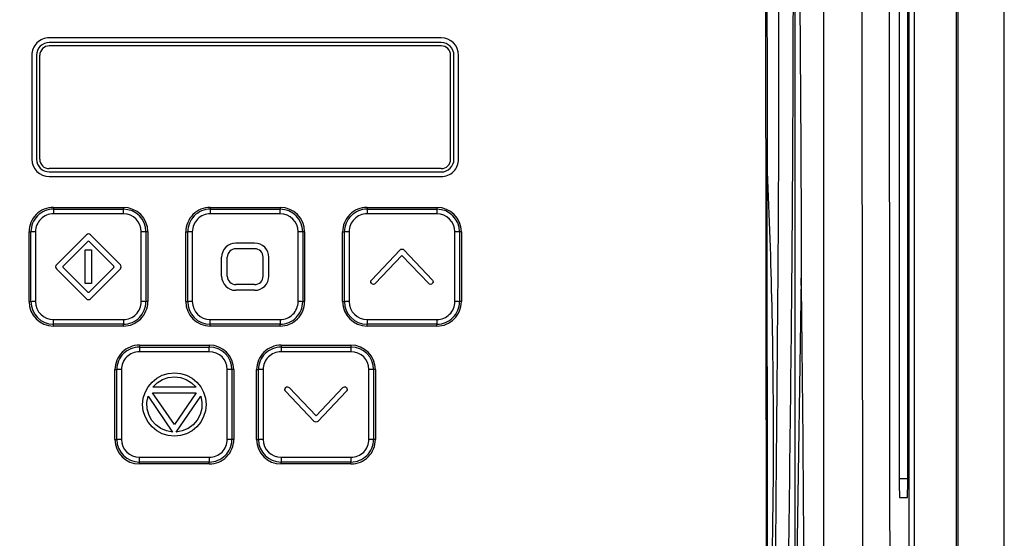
# Model space of a CAD drawing. Header units: millimetres. Extents: x 15358 to 16483, y 10132 to 11382.
# Tile 106 of 166: x 16017 to 16121, y 10762 to 10817. Entities that reach past the tile are written whole.
import ezdxf

# ---------------------------------------------------------------- set-up
doc = ezdxf.new("R2010")
doc.units = ezdxf.units.MM

msp = doc.modelspace()

# ---------------------------------------------------------------- linework, layer by layer
at = {"color": 7, "linetype": 'Continuous', "lineweight": 25}
for p, q in [((16116.38, 10899.65), (16116.38, 10589.56)), ((16121.3, 10589.56), (16121.3, 10899.56)), ((16111.24, 10752.63), (16111.24, 10861.59)), ((16111.74, 10861.59), (16111.74, 10752.63)), ((16116.25, 10752.25), (16116.25, 10861.96)), ((16099.11, 10844.83), (16099.11, 10747.48)), ((16110.18, 10845.61), (16110.18, 10768.61)), ((16111.07, 10768.61), (16111.07, 10845.61)), ((16095.99, 10844.08), (16096.08, 10748.27)), ((16061.67, 10815.3), (16020.17, 10815.3)), ((16061.67, 10814.8), (16020.17, 10814.8)), ((16061.67, 10814.8), (16020.17, 10814.8)), ((16020.17, 10814.8), (16020.17, 10814.8)), ((16061.67, 10814.8), (16061.67, 10814.8)), ((16061.67, 10814.45), (16020.17, 10814.45)), ((16020.17, 10814.45), (16020.17, 10814.44)), ((16061.67, 10814.44), (16020.17, 10814.44)), ((16061.67, 10814.44), (16061.67, 10814.45)), ((16018.32, 10813.45), (16018.32, 10802.45)), ((16018.82, 10813.45), (16018.82, 10802.45)), ((16019.17, 10802.45), (16019.17, 10813.45)), ((16062.67, 10802.45), (16062.67, 10813.45)), ((16063.02, 10802.45), (16063.02, 10813.45)), ((16063.52, 10802.45), (16063.52, 10813.45)), ((16018.32, 10802.45), (16018.32, 10802.45)), ((16018.82, 10802.45), (16018.82, 10802.45)), ((16019.17, 10802.45), (16019.17, 10802.45)), ((16062.67, 10802.45), (16062.67, 10802.45)), ((16063.02, 10802.45), (16063.02, 10802.45)), ((16063.52, 10802.45), (16063.52, 10802.45)), ((16061.67, 10801.45), (16020.17, 10801.45)), ((16020.17, 10801.1), (16061.67, 10801.1)), ((16096.23, 10748.74), (16096.18, 10801.13)), ((16020.17, 10800.6), (16061.67, 10800.6)), ((16020.17, 10800.6), (16061.67, 10800.6)), ((16020.17, 10800.6), (16020.17, 10800.6)), ((16061.67, 10800.6), (16061.67, 10800.6)), ((16020.62, 10797.34), (16028.02, 10797.34)), ((16020.62, 10797.34), (16020.62, 10797.15)), ((16020.62, 10797.15), (16020.62, 10796.66)), ((16020.62, 10797.15), (16028.02, 10797.15)), ((16028.02, 10797.34), (16028.02, 10797.15)), ((16028.02, 10796.66), (16028.02, 10797.15)), ((16037.22, 10797.34), (16044.62, 10797.34)), ((16037.22, 10797.34), (16037.22, 10797.15)), ((16037.22, 10797.15), (16037.22, 10796.66)), ((16037.22, 10797.15), (16044.62, 10797.15)), ((16044.62, 10797.34), (16044.62, 10797.15)), ((16044.62, 10796.66), (16044.62, 10797.15)), ((16053.82, 10797.34), (16061.22, 10797.34)), ((16053.82, 10797.34), (16053.82, 10797.15)), ((16053.82, 10797.15), (16053.82, 10796.66)), ((16053.82, 10797.15), (16061.22, 10797.15)), ((16061.22, 10797.34), (16061.22, 10797.15)), ((16061.22, 10797.15), (16061.22, 10796.66)), ((16028.02, 10796.66), (16020.62, 10796.66)), ((16044.62, 10796.66), (16037.22, 10796.66)), ((16061.22, 10796.66), (16053.82, 10796.66)), ((16018.03, 10794.75), (16018.23, 10794.76)), ((16018.03, 10787.36), (16018.03, 10794.75)), ((16018.23, 10787.36), (16018.23, 10794.76)), ((16018.72, 10794.76), (16018.72, 10787.36)), ((16020.93, 10791.27), (16024.11, 10794.45)), ((16024.25, 10793.74), (16021.63, 10791.13)), ((16024.25, 10793.74), (16021.63, 10791.13)), ((16024.25, 10793.74), (16024.25, 10793.74)), ((16027, 10791.13), (16024.39, 10793.74)), ((16027, 10791.13), (16024.39, 10793.74)), ((16024.39, 10793.74), (16024.39, 10793.74)), ((16024.53, 10794.45), (16027.71, 10791.27)), ((16029.92, 10787.36), (16029.92, 10794.76)), ((16030.41, 10794.76), (16030.41, 10787.36)), ((16030.61, 10794.75), (16030.41, 10794.76)), ((16030.61, 10794.75), (16030.61, 10787.36)), ((16034.63, 10794.75), (16034.83, 10794.76)), ((16034.63, 10787.36), (16034.63, 10794.75)), ((16034.83, 10787.36), (16034.83, 10794.76)), ((16035.32, 10794.76), (16035.32, 10787.36)), ((16046.52, 10787.36), (16046.52, 10794.76)), ((16047.01, 10794.76), (16047.01, 10787.36)), ((16047.21, 10794.75), (16047.01, 10794.76)), ((16047.21, 10794.75), (16047.21, 10787.36)), ((16051.23, 10794.75), (16051.43, 10794.76)), ((16051.23, 10787.36), (16051.23, 10794.75)), ((16051.43, 10787.36), (16051.43, 10794.76)), ((16051.92, 10794.76), (16051.92, 10787.36)), ((16063.12, 10787.36), (16063.12, 10794.76)), ((16063.61, 10794.76), (16063.61, 10787.36)), ((16063.81, 10794.75), (16063.61, 10794.76)), ((16063.81, 10794.75), (16063.81, 10787.36)), ((16023.99, 10789.29), (16023.99, 10792.83)), ((16023.99, 10792.83), (16024.65, 10792.83)), ((16024.65, 10792.83), (16024.64, 10789.29)), ((16024.65, 10792.83), (16024.64, 10789.29)), ((16024.65, 10792.83), (16024.65, 10792.83)), ((16041.92, 10793.56), (16039.92, 10793.56)), ((16041.92, 10792.96), (16039.92, 10792.96)), ((16041.92, 10792.96), (16039.92, 10792.96)), ((16039.92, 10792.96), (16039.92, 10792.96)), ((16041.92, 10792.96), (16041.92, 10792.96)), ((16054.29, 10789.65), (16057.32, 10792.85)), ((16057.72, 10792.85), (16060.74, 10789.65)), ((16038.42, 10790.06), (16038.42, 10792.06)), ((16039.02, 10790.06), (16039.02, 10792.06)), ((16042.82, 10790.06), (16042.82, 10792.06)), ((16043.42, 10790.06), (16043.42, 10792.06)), ((16057.52, 10792.26), (16054.69, 10789.28)), ((16057.52, 10792.26), (16054.69, 10789.28)), ((16060.35, 10789.28), (16057.52, 10792.26)), ((16060.35, 10789.28), (16057.52, 10792.26)), ((16057.52, 10792.26), (16057.52, 10792.26)), ((16020.84, 10791.06), (16020.84, 10791.06)), ((16024.1, 10787.67), (16020.93, 10790.85)), ((16024.1, 10787.67), (16020.93, 10790.85)), ((16020.93, 10790.85), (16020.93, 10790.85)), ((16021.63, 10791.13), (16021.63, 10791.13)), ((16021.63, 10790.99), (16024.24, 10788.38)), ((16024.38, 10788.38), (16027, 10790.99)), ((16027.71, 10790.84), (16024.53, 10787.67)), ((16027.71, 10790.84), (16024.53, 10787.67)), ((16027, 10791.13), (16027, 10791.13)), ((16027.71, 10790.84), (16027.71, 10790.84)), ((16027.79, 10791.06), (16027.79, 10791.06)), ((16038.42, 10790.06), (16038.42, 10790.06)), ((16039.02, 10790.06), (16039.02, 10790.06)), ((16042.82, 10790.06), (16042.82, 10790.06)), ((16043.42, 10790.06), (16043.42, 10790.06)), ((16099.8, 10789.84), (16099.11, 10747.48)), ((16024.64, 10789.29), (16023.99, 10789.29)), ((16023.99, 10789.29), (16023.99, 10789.29)), ((16024.64, 10789.29), (16023.99, 10789.29)), ((16024.64, 10789.29), (16024.64, 10789.29)), ((16041.92, 10789.16), (16039.92, 10789.16)), ((16041.92, 10788.56), (16039.92, 10788.56)), ((16041.92, 10788.56), (16039.92, 10788.56)), ((16039.92, 10788.56), (16039.92, 10788.56)), ((16041.92, 10788.56), (16041.92, 10788.56)), ((16054.31, 10789.27), (16054.31, 10789.27)), ((16054.49, 10789.19), (16054.49, 10789.19)), ((16054.69, 10789.28), (16054.69, 10789.28)), ((16060.35, 10789.28), (16060.35, 10789.28)), ((16060.73, 10789.27), (16060.73, 10789.27)), ((16024.1, 10787.67), (16024.1, 10787.67)), ((16024.53, 10787.67), (16024.53, 10787.67)), ((16018.03, 10787.36), (16018.23, 10787.36)), ((16030.61, 10787.36), (16030.41, 10787.36)), ((16034.63, 10787.36), (16034.83, 10787.36)), ((16047.21, 10787.36), (16047.01, 10787.36)), ((16051.23, 10787.36), (16051.43, 10787.36)), ((16063.81, 10787.36), (16063.61, 10787.36)), ((16020.62, 10785.47), (16028.02, 10785.47)), ((16020.62, 10784.97), (16020.62, 10785.47)), ((16028.02, 10785.47), (16028.02, 10784.97)), ((16037.22, 10784.97), (16037.22, 10785.47)), ((16037.22, 10785.47), (16044.62, 10785.47)), ((16044.62, 10785.47), (16044.62, 10784.97)), ((16053.82, 10785.47), (16061.22, 10785.47)), ((16053.82, 10785.47), (16053.82, 10784.97)), ((16061.22, 10785.47), (16061.22, 10784.97)), ((16028.02, 10784.97), (16020.62, 10784.97)), ((16020.62, 10784.77), (16020.62, 10784.97)), ((16028.02, 10784.77), (16020.62, 10784.77)), ((16028.02, 10784.77), (16028.02, 10784.97)), ((16044.62, 10784.97), (16037.22, 10784.97)), ((16037.22, 10784.77), (16037.22, 10784.97)), ((16044.62, 10784.77), (16037.22, 10784.77)), ((16044.62, 10784.77), (16044.62, 10784.97)), ((16061.22, 10784.97), (16053.82, 10784.97)), ((16053.82, 10784.77), (16053.82, 10784.97)), ((16061.22, 10784.77), (16053.82, 10784.77)), ((16061.22, 10784.77), (16061.22, 10784.97)), ((16029.72, 10782.74), (16037.12, 10782.74)), ((16029.72, 10782.74), (16029.72, 10782.55)), ((16029.72, 10782.55), (16029.72, 10782.06)), ((16029.72, 10782.55), (16037.12, 10782.55)), ((16037.12, 10782.74), (16037.12, 10782.55)), ((16037.12, 10782.06), (16037.12, 10782.55)), ((16044.72, 10782.74), (16052.12, 10782.74)), ((16044.72, 10782.74), (16044.72, 10782.55)), ((16044.72, 10782.55), (16044.72, 10782.06)), ((16044.72, 10782.55), (16052.12, 10782.55)), ((16052.12, 10782.74), (16052.12, 10782.55)), ((16052.12, 10782.55), (16052.12, 10782.06)), ((16037.12, 10782.06), (16029.72, 10782.06)), ((16052.12, 10782.06), (16044.72, 10782.06)), ((16027.13, 10772.76), (16027.13, 10780.16)), ((16027.13, 10780.16), (16027.33, 10780.16)), ((16027.33, 10772.76), (16027.33, 10780.16)), ((16027.82, 10780.16), (16027.82, 10772.77)), ((16031.05, 10778.84), (16031.55, 10779.25)), ((16031.55, 10779.25), (16032.13, 10779.56)), ((16032.13, 10779.56), (16032.76, 10779.76)), ((16032.16, 10779.1), (16032.77, 10779.31)), ((16032.16, 10779.1), (16032.77, 10779.31)), ((16032.76, 10779.76), (16033.42, 10779.82)), ((16032.77, 10779.31), (16033.42, 10779.39)), ((16032.77, 10779.31), (16033.42, 10779.39)), ((16032.77, 10779.31), (16032.77, 10779.31)), ((16033.42, 10779.82), (16034.08, 10779.76)), ((16033.42, 10779.39), (16034.07, 10779.31)), ((16033.42, 10779.39), (16034.07, 10779.31)), ((16033.42, 10779.39), (16033.42, 10779.39)), ((16034.07, 10779.31), (16034.68, 10779.1)), ((16034.07, 10779.31), (16034.68, 10779.1)), ((16034.07, 10779.31), (16034.07, 10779.31)), ((16034.08, 10779.76), (16034.71, 10779.57)), ((16034.71, 10779.57), (16035.29, 10779.26)), ((16035.29, 10779.26), (16035.79, 10778.84)), ((16039.02, 10772.77), (16039.02, 10780.16)), ((16039.51, 10780.16), (16039.51, 10772.76)), ((16039.71, 10780.16), (16039.51, 10780.16)), ((16039.71, 10780.16), (16039.71, 10772.76)), ((16042.13, 10772.76), (16042.13, 10780.16)), ((16042.13, 10780.16), (16042.33, 10780.16)), ((16042.33, 10772.76), (16042.33, 10780.16)), ((16042.82, 10780.16), (16042.82, 10772.77)), ((16054.02, 10772.77), (16054.02, 10780.16)), ((16054.51, 10780.16), (16054.51, 10772.76)), ((16054.71, 10780.16), (16054.51, 10780.16)), ((16054.71, 10780.16), (16054.71, 10772.76)), ((16030.32, 10777.75), (16030.63, 10778.33)), ((16030.63, 10778.33), (16031.05, 10778.84)), ((16031.14, 10778.29), (16031.61, 10778.75)), ((16031.14, 10778.29), (16031.61, 10778.75)), ((16035.71, 10778.29), (16031.14, 10778.29)), ((16031.61, 10778.75), (16032.16, 10779.1)), ((16031.61, 10778.75), (16032.16, 10779.1)), ((16031.61, 10778.75), (16031.61, 10778.75)), ((16032.16, 10779.1), (16032.16, 10779.1)), ((16034.68, 10779.1), (16035.24, 10778.75)), ((16034.68, 10779.1), (16034.68, 10779.1)), ((16034.68, 10779.1), (16035.24, 10778.75)), ((16035.24, 10778.75), (16035.71, 10778.29)), ((16035.24, 10778.75), (16035.24, 10778.75)), ((16035.24, 10778.75), (16035.71, 10778.29)), ((16035.79, 10778.84), (16036.21, 10778.33)), ((16036.21, 10778.33), (16036.52, 10777.76)), ((16045.59, 10778.25), (16048.42, 10775.26)), ((16048.42, 10775.26), (16051.25, 10778.25)), ((16030.06, 10776.46), (16030.13, 10777.12)), ((16030.13, 10777.12), (16030.32, 10777.75)), ((16030.51, 10776.68), (16030.63, 10777.34)), ((16030.51, 10776.68), (16030.63, 10777.34)), ((16030.63, 10777.34), (16033.23, 10773.55)), ((16030.63, 10777.34), (16030.63, 10777.34)), ((16030.63, 10777.34), (16033.23, 10773.55)), ((16031.12, 10777.7), (16035.72, 10777.7)), ((16033.42, 10774.35), (16031.12, 10777.7)), ((16031.12, 10777.7), (16035.72, 10777.7)), ((16035.72, 10777.7), (16033.42, 10774.35)), ((16033.61, 10773.55), (16036.21, 10777.34)), ((16033.61, 10773.55), (16036.21, 10777.34)), ((16036.21, 10777.34), (16036.34, 10776.69)), ((16036.21, 10777.34), (16036.21, 10777.34)), ((16036.21, 10777.34), (16036.34, 10776.69)), ((16036.52, 10777.76), (16036.71, 10777.12)), ((16036.71, 10777.12), (16036.78, 10776.46)), ((16048.22, 10774.68), (16045.19, 10777.87)), ((16048.22, 10774.68), (16045.19, 10777.87)), ((16045.19, 10777.87), (16045.19, 10777.87)), ((16051.64, 10777.87), (16048.62, 10774.68)), ((16051.64, 10777.87), (16048.62, 10774.68)), ((16051.64, 10777.87), (16051.64, 10777.87)), ((16030.13, 10775.81), (16030.06, 10776.46)), ((16030.13, 10775.81), (16030.06, 10776.46)), ((16030.06, 10776.46), (16030.06, 10776.46)), ((16030.53, 10776.02), (16030.51, 10776.68)), ((16030.71, 10775.39), (16030.53, 10776.02)), ((16036.31, 10776.03), (16036.14, 10775.39)), ((16036.34, 10776.69), (16036.31, 10776.03)), ((16036.78, 10776.46), (16036.71, 10775.81)), ((16036.78, 10776.46), (16036.71, 10775.81)), ((16036.78, 10776.46), (16036.78, 10776.46)), ((16030.32, 10775.18), (16030.13, 10775.81)), ((16030.32, 10775.18), (16030.13, 10775.81)), ((16030.13, 10775.81), (16030.13, 10775.81)), ((16030.63, 10774.6), (16030.32, 10775.18)), ((16030.63, 10774.6), (16030.32, 10775.18)), ((16030.32, 10775.18), (16030.32, 10775.18)), ((16031.01, 10774.81), (16030.71, 10775.39)), ((16036.14, 10775.39), (16035.83, 10774.81)), ((16036.52, 10775.18), (16036.21, 10774.6)), ((16036.52, 10775.18), (16036.21, 10774.6)), ((16036.71, 10775.81), (16036.52, 10775.18)), ((16036.71, 10775.81), (16036.52, 10775.18)), ((16036.52, 10775.18), (16036.52, 10775.18)), ((16036.71, 10775.81), (16036.71, 10775.81)), ((16031.05, 10774.09), (16030.63, 10774.6)), ((16031.05, 10774.09), (16030.63, 10774.6)), ((16030.63, 10774.6), (16030.63, 10774.6)), ((16031.44, 10774.32), (16031.01, 10774.81)), ((16031.56, 10773.67), (16031.05, 10774.09)), ((16031.56, 10773.67), (16031.05, 10774.09)), ((16031.05, 10774.09), (16031.05, 10774.09)), ((16031.97, 10773.93), (16031.44, 10774.32)), ((16032.58, 10773.67), (16031.97, 10773.93)), ((16034.87, 10773.93), (16034.26, 10773.67)), ((16035.4, 10774.32), (16034.87, 10773.93)), ((16035.79, 10774.09), (16035.29, 10773.67)), ((16035.79, 10774.09), (16035.29, 10773.67)), ((16035.83, 10774.81), (16035.4, 10774.32)), ((16036.21, 10774.6), (16035.79, 10774.09)), ((16036.21, 10774.6), (16035.79, 10774.09)), ((16035.79, 10774.09), (16035.79, 10774.09)), ((16036.21, 10774.6), (16036.21, 10774.6)), ((16048.22, 10774.68), (16048.22, 10774.68)), ((16048.62, 10774.68), (16048.62, 10774.68)), ((16032.14, 10773.36), (16031.56, 10773.67)), ((16032.14, 10773.36), (16031.56, 10773.67)), ((16031.56, 10773.67), (16031.56, 10773.67)), ((16032.77, 10773.17), (16032.14, 10773.36)), ((16032.77, 10773.17), (16032.14, 10773.36)), ((16032.14, 10773.36), (16032.14, 10773.36)), ((16033.23, 10773.55), (16032.58, 10773.67)), ((16033.42, 10773.11), (16032.77, 10773.17)), ((16033.42, 10773.11), (16032.77, 10773.17)), ((16032.77, 10773.17), (16032.77, 10773.17)), ((16034.08, 10773.17), (16033.42, 10773.11)), ((16034.08, 10773.17), (16033.42, 10773.11)), ((16033.42, 10773.11), (16033.42, 10773.11)), ((16034.26, 10773.67), (16033.61, 10773.55)), ((16034.7, 10773.37), (16034.08, 10773.17)), ((16034.7, 10773.37), (16034.08, 10773.17)), ((16034.08, 10773.17), (16034.08, 10773.17)), ((16035.29, 10773.67), (16034.7, 10773.37)), ((16035.29, 10773.67), (16034.7, 10773.37)), ((16034.7, 10773.37), (16034.7, 10773.37)), ((16035.29, 10773.67), (16035.29, 10773.67)), ((16027.13, 10772.76), (16027.33, 10772.76)), ((16039.71, 10772.76), (16039.51, 10772.76)), ((16042.13, 10772.76), (16042.33, 10772.76)), ((16054.71, 10772.76), (16054.51, 10772.76)), ((16029.72, 10770.37), (16029.72, 10770.87)), ((16029.72, 10770.87), (16037.12, 10770.87)), ((16037.12, 10770.87), (16037.12, 10770.37)), ((16044.72, 10770.87), (16044.72, 10770.37)), ((16044.72, 10770.87), (16052.12, 10770.87)), ((16052.12, 10770.87), (16052.12, 10770.37)), ((16037.12, 10770.37), (16029.72, 10770.37)), ((16029.72, 10770.17), (16029.72, 10770.37)), ((16037.12, 10770.17), (16029.72, 10770.17)), ((16037.12, 10770.17), (16037.12, 10770.37)), ((16052.12, 10770.37), (16044.72, 10770.37)), ((16044.72, 10770.17), (16044.72, 10770.37)), ((16052.12, 10770.17), (16044.72, 10770.17)), ((16052.12, 10770.17), (16052.12, 10770.37)), ((16110.18, 10768.61), (16111.07, 10768.61)), ((16110.21, 10766.61), (16111.03, 10766.61))]:
    msp.add_line(p, q, dxfattribs=at)
for centre, radius, start, end in [((16020.17, 10813.45), 1.85, 89.9956, 179.9956), ((16020.17, 10813.45), 1.35, 89.9956, 179.9956), ((16020.17, 10813.45), 1.35, 89.9956, 179.9956), ((16061.67, 10813.45), 1.85, 0.0044, 90.0044), ((16061.67, 10813.45), 1.35, 0.0044, 90.0044), ((16061.67, 10813.45), 1.35, 0.0044, 90.0044), ((16020.17, 10813.45), 1, 89.9956, 179.9956), ((16020.17, 10813.45), 1, 89.9956, 179.9956), ((16061.67, 10813.45), 1, 0.0044, 90.0044), ((16061.67, 10813.45), 1, 0.0044, 90.0044), ((16020.17, 10802.45), 1.85, 180.0044, 270.0044), ((16020.17, 10802.45), 1.85, 180.0044, 270.0044), ((16020.17, 10802.45), 1.35, 180.0044, 270.0044), ((16020.17, 10802.45), 1, 180.0044, 270.0044), ((16061.67, 10802.45), 1.85, 269.9956, 359.9956), ((16061.67, 10802.45), 1.35, 269.9956, 359.9956), ((16061.67, 10802.45), 1.85, 269.9956, 359.9956), ((16061.67, 10802.45), 1, 269.9956, 359.9956), ((16020.62, 10794.75), 2.59, 89.9956, 179.9956), ((16020.62, 10794.76), 2.39, 89.9956, 179.9956), ((16028.02, 10794.75), 2.59, 0.0044, 90.0044), ((16028.02, 10794.76), 2.39, 0.0044, 90.0044), ((16037.22, 10794.75), 2.59, 89.9956, 179.9956), ((16037.22, 10794.76), 2.39, 89.9956, 179.9956), ((16044.62, 10794.75), 2.59, 0.0044, 90.0044), ((16044.62, 10794.76), 2.39, 0.0044, 90.0044), ((16053.82, 10794.75), 2.59, 89.9956, 179.9956), ((16053.82, 10794.76), 2.39, 89.9956, 179.9956), ((16061.22, 10794.75), 2.59, 0.0044, 90.0044), ((16061.22, 10794.76), 2.39, 0.0044, 90.0044), ((16020.62, 10794.76), 1.9, 89.9956, 179.9956), ((16028.02, 10794.76), 1.9, 0.0044, 90.0044), ((16037.22, 10794.76), 1.9, 89.9956, 179.9956), ((16044.62, 10794.76), 1.9, 0.0044, 90.0044), ((16053.82, 10794.76), 1.9, 89.9956, 179.9956), ((16061.22, 10794.76), 1.9, 0.0044, 90.0044), ((16018.69, 10764.71), 30.05, 89.9424, 90.886), ((16024.32, 10794.24), 0.3, 44.9528, 134.9411), ((16024.32, 10793.67), 0.1, 44.9528, 134.9411), ((16024.32, 10793.67), 0.1, 44.9528, 134.9411), ((16029.95, 10764.71), 30.05, 89.114, 90.0576), ((16035.29, 10764.71), 30.05, 89.9424, 90.886), ((16046.55, 10764.71), 30.05, 89.114, 90.0576), ((16051.89, 10764.71), 30.05, 89.9424, 90.886), ((16063.15, 10764.71), 30.05, 89.114, 90.0576), ((16039.92, 10792.06), 1.5, 89.9956, 179.9956), ((16039.92, 10792.06), 0.9, 89.9956, 179.9956), ((16039.92, 10792.06), 0.9, 89.9956, 179.9956), ((16041.92, 10792.06), 1.5, 0.0044, 90.0044), ((16041.92, 10792.06), 0.9, 0.0044, 90.0044), ((16041.92, 10792.06), 0.9, 0.0044, 90.0044), ((16021.14, 10791.06), 0.3, 134.9411, 224.9528), ((16021.14, 10791.06), 0.3, 180.0008, 224.9524), ((16021.7, 10791.06), 0.1, 134.9411, 224.9895), ((16021.7, 10791.06), 0.1, 134.9413, 179.9995), ((16026.93, 10791.06), 0.1, 314.9044, 44.9528), ((16026.93, 10791.06), 0.1, 0.0008, 44.9524), ((16027.49, 10791.06), 0.3, 314.9411, 44.9528), ((16027.49, 10791.06), 0.3, 314.9414, 359.9993), ((16039.92, 10790.06), 1.5, 180.0044, 270.0044), ((16039.92, 10790.06), 1.5, 180.0044, 270.0044), ((16039.92, 10790.06), 0.9, 180.0044, 270.0044), ((16041.92, 10790.06), 1.5, 269.9956, 359.9956), ((16041.92, 10790.06), 1.5, 269.9956, 359.9956), ((16041.92, 10790.06), 0.9, 269.9956, 359.9956), ((16024.31, 10787.88), 0.3, 224.9528, 314.9411), ((16024.31, 10787.88), 0.3, 224.9528, 314.9411), ((16024.31, 10788.45), 0.1, 224.9895, 314.9044), ((16020.62, 10787.36), 2.59, 180.0044, 270.0044), ((16020.62, 10787.36), 2.39, 180.0044, 270.0044), ((16018.69, 10757.31), 30.05, 89.9424, 90.886), ((16020.62, 10787.36), 1.9, 180.0044, 270.0044), ((16028.02, 10787.36), 2.59, 269.9956, 359.9956), ((16028.02, 10787.36), 1.9, 269.9956, 359.9956), ((16028.02, 10787.36), 2.39, 269.9956, 359.9956), ((16029.95, 10757.31), 30.05, 89.114, 90.0576), ((16037.22, 10787.36), 2.59, 180.0044, 270.0044), ((16037.22, 10787.36), 2.39, 180.0044, 270.0044), ((16035.29, 10757.31), 30.05, 89.9424, 90.886), ((16037.22, 10787.36), 1.9, 180.0044, 270.0044), ((16044.62, 10787.36), 2.59, 269.9956, 359.9956), ((16044.62, 10787.36), 1.9, 269.9956, 359.9956), ((16044.62, 10787.36), 2.39, 269.9956, 359.9956), ((16046.55, 10757.31), 30.05, 89.114, 90.0576), ((16053.82, 10787.36), 2.59, 180.0044, 270.0044), ((16053.82, 10787.36), 2.39, 180.0044, 270.0044), ((16051.89, 10757.31), 30.05, 89.9424, 90.886), ((16053.82, 10787.36), 1.9, 180.0044, 270.0044), ((16061.22, 10787.36), 2.59, 269.9956, 359.9956), ((16061.22, 10787.36), 1.9, 269.9956, 359.9956), ((16061.22, 10787.36), 2.39, 269.9956, 359.9956), ((16063.15, 10757.31), 30.05, 89.114, 90.0576), ((16029.72, 10780.16), 2.59, 89.9956, 179.9956), ((16029.72, 10780.16), 2.39, 89.9956, 179.9956), ((16037.12, 10780.16), 2.59, 0.0044, 90.0044), ((16037.12, 10780.16), 2.39, 0.0044, 90.0044), ((16044.72, 10780.16), 2.59, 89.9956, 179.9956), ((16044.72, 10780.16), 2.39, 89.9956, 179.9956), ((16052.12, 10780.16), 2.59, 0.0044, 90.0044), ((16052.12, 10780.16), 2.39, 0.0044, 90.0044), ((16029.72, 10780.16), 1.9, 89.9956, 179.9956), ((16037.12, 10780.16), 1.9, 0.0044, 90.0044), ((16044.72, 10780.16), 1.9, 89.9956, 179.9956), ((16052.12, 10780.16), 1.9, 0.0044, 90.0044), ((16027.79, 10750.11), 30.05, 89.9424, 90.886), ((16039.05, 10750.11), 30.05, 89.114, 90.0576), ((16042.79, 10750.11), 30.05, 89.9424, 90.886), ((16054.05, 10750.11), 30.05, 89.114, 90.0576), ((16029.72, 10772.76), 2.59, 180.0044, 270.0044), ((16027.79, 10742.71), 30.05, 89.9424, 90.886), ((16029.72, 10772.76), 2.39, 180.0044, 270.0044), ((16029.72, 10772.77), 1.9, 180.0044, 270.0044), ((16037.12, 10772.77), 1.9, 269.9956, 359.9956), ((16037.12, 10772.76), 2.59, 269.9956, 359.9956), ((16037.12, 10772.76), 2.39, 269.9956, 359.9956), ((16039.05, 10742.71), 30.05, 89.114, 90.0576), ((16044.72, 10772.76), 2.59, 180.0044, 270.0044), ((16042.79, 10742.71), 30.05, 89.9424, 90.886), ((16044.72, 10772.76), 2.39, 180.0044, 270.0044), ((16044.72, 10772.77), 1.9, 180.0044, 270.0044), ((16052.12, 10772.77), 1.9, 269.9956, 359.9956), ((16052.12, 10772.76), 2.59, 269.9956, 359.9956), ((16052.12, 10772.76), 2.39, 269.9956, 359.9956), ((16054.05, 10742.71), 30.05, 89.114, 90.0576)]:
    msp.add_arc(centre, radius, start, end, dxfattribs=at)
msp.add_ellipse((16110.21, 10768.61), major_axis=(0, 2), ratio=0.017455, start_param=1.570796, end_param=3.141593, dxfattribs=at)
for points, knots in [([(16106.35, 10751.99), (16106.31, 10770.34), (16106.28, 10788.73), (16106.23, 10816.31), (16106.22, 10825.51), (16106.2, 10839.3), (16106.19, 10843.9), (16106.18, 10853.11), (16106.17, 10857.71), (16106.16, 10862.31)], [0, 0, 0, 0, 0.5, 0.5, 0.75, 0.75, 0.875, 0.875, 1, 1, 1, 1]), ([(16102.17, 10861.21), (16102.17, 10856.06), (16102.16, 10850.91), (16102.16, 10840.62), (16102.15, 10835.47), (16102.15, 10820.02), (16102.15, 10809.72), (16102.14, 10789.12), (16102.14, 10778.82), (16102.14, 10763.38), (16102.14, 10758.23), (16102.14, 10747.93), (16102.15, 10742.78), (16102.15, 10737.63)], [0, 0, 0, 0, 0.125, 0.125, 0.25, 0.25, 0.5, 0.5, 0.75, 0.75, 0.875, 0.875, 1, 1, 1, 1]), ([(15935.35, 10743.34), (15935.23, 10743.42), (15935.04, 10743.54), (15934.65, 10743.78), (15934.18, 10744.34), (15933.96, 10745.25), (15933.96, 10745.99), (15933.94, 10746.87), (15933.92, 10747.7), (15933.91, 10748.52), (15933.9, 10748.9), (15933.89, 10749.28), (15933.88, 10750.24), (15933.67, 10765.39), (15933.47, 10781.17), (15933.35, 10796.86), (15933.25, 10812.14), (15933.23, 10827.92), (15933.28, 10842.82), (15933.28, 10844.66), (15933.32, 10845.26), (15933.41, 10846.11), (15934.03, 10847.59), (15935.19, 10848.53), (15936.4, 10848.95), (15937.07, 10849.12), (15937.75, 10849.22), (15938.29, 10849.26), (15939.94, 10849.41), (15942.88, 10849.67), (15956.09, 10850.78), (15969.97, 10851.66), (15991.24, 10852.54), (16003.72, 10852.82), (16020.28, 10852.87), (16047.33, 10852.58), (16072.64, 10851.16), (16092.21, 10849.42), (16093.33, 10849.32), (16094.03, 10849.25), (16094.5, 10849.21), (16095.07, 10849.13), (16095.69, 10848.99), (16096.58, 10848.72), (16097.86, 10847.94), (16098.66, 10846.56), (16098.84, 10845.38), (16098.9, 10844.78), (16098.89, 10843.81), (16098.95, 10828.75), (16098.94, 10812.97), (16098.83, 10796.55), (16098.71, 10781.24), (16098.52, 10766.42), (16098.34, 10752.61)], [0, 0, 0, 0, 0.0014648, 0.0024414, 0.0048828, 0.0078125, 0.0097656, 0.0107422, 0.0146484, 0.0161133, 0.0170898, 0.0175781, 0.019043, 0.0244141, 0.1328125, 0.1399211, 0.1484375, 0.2539062, 0.265625, 0.2675781, 0.2685547, 0.2705078, 0.2744141, 0.28125, 0.2822266, 0.2851562, 0.2871094, 0.2880859, 0.2895508, 0.3007812, 0.3125, 0.3984375, 0.4140625, 0.484375, 0.4988178, 0.546875, 0.7011719, 0.7050781, 0.7089844, 0.7104492, 0.7109375, 0.7128906, 0.715332, 0.7163086, 0.7207031, 0.7275391, 0.7285156, 0.7304688, 0.7324219, 0.7363281, 0.8515625, 0.8588534, 0.8671875, 0.9733664, 0.9733664, 0.9733664, 0.9733664]), ([(16097.24, 10844.55), (16097.25, 10844.03), (16097.25, 10843.51), (16097.26, 10842.47), (16097.26, 10841.95), (16097.27, 10840.39), (16097.3, 10837.27), (16097.31, 10834.15), (16097.35, 10827.91), (16097.37, 10823.75), (16097.4, 10811.26), (16097.39, 10802.93), (16097.29, 10786.29), (16097.2, 10777.96), (16097.1, 10765.47), (16097.06, 10761.31), (16097.03, 10756.11), (16097.02, 10755.07), (16097.01, 10753.51), (16097.01, 10752.99), (16097, 10752.21), (16097, 10751.95), (16097, 10751.43), (16097, 10751.17), (16097, 10750.38), (16097, 10749.86), (16097.01, 10748.82), (16097.02, 10748.3), (16097.02, 10747.26), (16097.02, 10746.74), (16096.96, 10745.7), (16096.9, 10745.18), (16096.84, 10744.66)], [0, 0, 0, 0, 0.015625, 0.015625, 0.03125, 0.03125, 0.0625, 0.125, 0.125, 0.25, 0.25, 0.5, 0.5, 0.75, 0.75, 0.875, 0.875, 0.90625, 0.90625, 0.921875, 0.921875, 0.929687, 0.929687, 0.9375, 0.9375, 0.953125, 0.953125, 0.96875, 0.96875, 0.984375, 0.984375, 1, 1, 1, 1]), ([(16096.18, 10801.13), (16096.62, 10791.63), (16096.83, 10782.13), (16096.82, 10763.12), (16096.6, 10753.62), (16096.16, 10744.12)], [0, 0, 0, 0, 0.5, 0.5, 1, 1, 1, 1]), ([(16054.31, 10789.27), (16054.28, 10789.3), (16054.23, 10789.35), (16054.23, 10789.41), (16054.23, 10789.44)], [0, 0, 0, 0, 0.6290647, 1, 1, 1, 1]), ([(16060.81, 10789.49), (16060.82, 10789.47), (16060.82, 10789.42), (16060.8, 10789.34), (16060.75, 10789.29), (16060.73, 10789.27)], [0, 0, 0, 0, 0.244994, 0.615911, 1, 1, 1, 1]), ([(16045.19, 10777.87), (16045.17, 10777.91), (16045.12, 10777.97), (16045.12, 10778.05), (16045.12, 10778.09)], [0, 0, 0, 0, 0.517301, 1, 1, 1, 1]), ([(16051.71, 10778.09), (16051.72, 10778.07), (16051.72, 10778.03), (16051.7, 10777.95), (16051.66, 10777.9), (16051.64, 10777.87)], [0, 0, 0, 0, 0.194728, 0.590502, 1, 1, 1, 1]), ([(16111.03, 10766.61), (16111.04, 10766.61), (16111.04, 10766.65), (16111.05, 10766.85), (16111.06, 10767), (16111.06, 10767.39), (16111.07, 10767.63), (16111.07, 10768.12), (16111.07, 10768.37), (16111.07, 10768.61)], [0, 0, 0, 0, 0.25, 0.25, 0.5, 0.5, 0.75, 0.75, 1, 1, 1, 1])]:
    msp.add_open_spline(points, degree=3, knots=knots, dxfattribs=at)
for points in [[(16102.17, 10861.19), (16102.14, 10820.03), (16102.14, 10778.84), (16102.15, 10737.66)], [(16109.11, 10860.16), (16109.1, 10824.75), (16109.12, 10789.31), (16109.17, 10754)], [(16099.39, 10845.16), (16099.61, 10826.72), (16099.75, 10808.28), (16099.8, 10789.84)], [(16096.14, 10844.55), (16096.16, 10830.08), (16096.17, 10815.6), (16096.18, 10801.13)], [(16057.32, 10792.85), (16057.42, 10792.96), (16057.62, 10792.96), (16057.72, 10792.85)], [(16054.31, 10789.27), (16054.2, 10789.37), (16054.19, 10789.54), (16054.29, 10789.65)], [(16060.74, 10789.65), (16060.85, 10789.54), (16060.84, 10789.37), (16060.73, 10789.27)], [(16100.14, 10737.86), (16100.15, 10755.19), (16100.03, 10772.52), (16099.8, 10789.84)], [(16054.49, 10789.19), (16054.43, 10789.19), (16054.36, 10789.22), (16054.31, 10789.27)], [(16054.49, 10789.19), (16054.43, 10789.19), (16054.36, 10789.22), (16054.31, 10789.27)], [(16054.69, 10789.28), (16054.64, 10789.22), (16054.57, 10789.19), (16054.49, 10789.19)], [(16054.69, 10789.28), (16054.64, 10789.22), (16054.57, 10789.19), (16054.49, 10789.19)], [(16060.73, 10789.27), (16060.62, 10789.16), (16060.45, 10789.17), (16060.35, 10789.28)], [(16060.73, 10789.27), (16060.62, 10789.16), (16060.45, 10789.17), (16060.35, 10789.28)], [(16045.19, 10777.87), (16045.09, 10777.98), (16045.1, 10778.16), (16045.21, 10778.26)], [(16045.21, 10778.26), (16045.32, 10778.37), (16045.49, 10778.36), (16045.59, 10778.25)], [(16051.25, 10778.25), (16051.3, 10778.31), (16051.37, 10778.34), (16051.44, 10778.34)], [(16051.44, 10778.34), (16051.51, 10778.34), (16051.58, 10778.31), (16051.63, 10778.26)], [(16051.63, 10778.26), (16051.74, 10778.16), (16051.75, 10777.98), (16051.64, 10777.87)], [(16048.62, 10774.68), (16048.52, 10774.57), (16048.32, 10774.57), (16048.22, 10774.68)], [(16048.62, 10774.68), (16048.52, 10774.57), (16048.32, 10774.57), (16048.22, 10774.68)]]:
    msp.add_open_spline(points, degree=3, dxfattribs=at)

doc.saveas('drawing.dxf')
